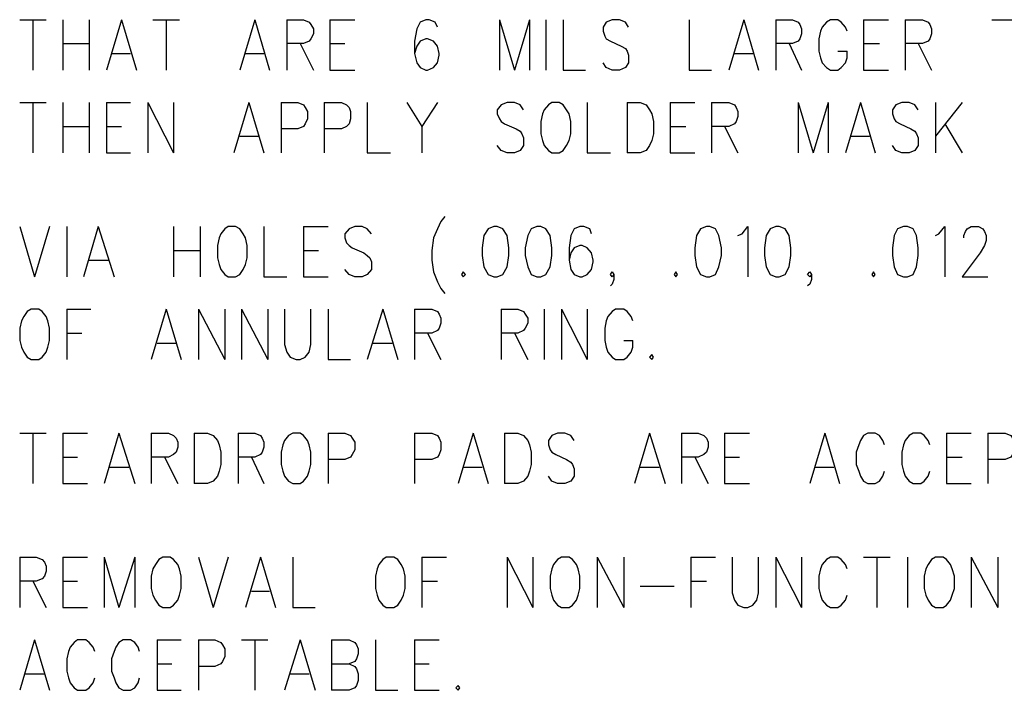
# Model space of a CAD drawing. Extents: x 11.9 to 28.1, y 10.8 to 21.2.
# Tile 33 of 45: x 24.4 to 25.6, y 14.4 to 15.2. Entities that reach past the tile are written whole.
import ezdxf

# ---------------------------------------------------------------- set-up
doc = ezdxf.new("R2010")
doc.units = 0
doc.header["$MEASUREMENT"] = 0
doc.layers.add('LAYNR1', color=2, linetype='Continuous')

msp = doc.modelspace()

# ---------------------------------------------------------------- linework, layer by layer
at = {"layer": 'LAYNR1', "color": 7}
for points in [[(24.401, 15.18), (24.433, 15.18)], [(24.417, 15.18), (24.417, 15.119)], [(24.453, 15.18), (24.453, 15.119)], [(24.485, 15.18), (24.485, 15.119)], [(24.524, 15.18), (24.506, 15.119)], [(24.524, 15.18), (24.542, 15.119)], [(24.562, 15.18), (24.594, 15.18)], [(24.578, 15.18), (24.578, 15.119)], [(24.685, 15.18), (24.667, 15.119)], [(24.685, 15.18), (24.703, 15.119)], [(24.724, 15.18), (24.724, 15.119)], [(24.724, 15.18), (24.744, 15.18), (24.751, 15.177), (24.753, 15.174), (24.756, 15.169), (24.756, 15.163), (24.753, 15.157), (24.751, 15.154), (24.744, 15.151), (24.724, 15.151)], [(24.776, 15.18), (24.776, 15.119)], [(24.776, 15.18), (24.806, 15.18)], [(24.906, 15.171), (24.903, 15.177), (24.896, 15.18), (24.892, 15.18), (24.885, 15.177), (24.881, 15.169), (24.878, 15.154), (24.878, 15.139), (24.881, 15.128), (24.885, 15.122), (24.892, 15.119)], [(24.981, 15.18), (24.981, 15.119)], [(24.981, 15.18), (24.999, 15.119)], [(25.017, 15.18), (24.999, 15.119)], [(25.017, 15.18), (25.017, 15.119)], [(25.037, 15.18), (25.037, 15.119)], [(25.058, 15.18), (25.058, 15.119)], [(25.137, 15.171), (25.133, 15.177), (25.126, 15.18), (25.117, 15.18), (25.11, 15.177), (25.106, 15.171), (25.106, 15.166)], [(25.21, 15.18), (25.21, 15.119)], [(25.276, 15.18), (25.258, 15.119)], [(25.276, 15.18), (25.294, 15.119)], [(25.315, 15.18), (25.315, 15.119)], [(25.315, 15.18), (25.335, 15.18), (25.342, 15.177), (25.344, 15.174), (25.346, 15.169), (25.346, 15.163), (25.344, 15.157), (25.342, 15.154), (25.335, 15.151), (25.315, 15.151)], [(25.401, 15.166), (25.399, 15.171), (25.394, 15.177), (25.39, 15.18), (25.381, 15.18), (25.376, 15.177), (25.371, 15.171), (25.369, 15.166)], [(25.421, 15.18), (25.421, 15.119)], [(25.421, 15.18), (25.451, 15.18)], [(25.471, 15.18), (25.471, 15.119)], [(25.471, 15.18), (25.492, 15.18), (25.499, 15.177), (25.501, 15.174), (25.503, 15.169), (25.503, 15.163), (25.501, 15.157), (25.499, 15.154), (25.492, 15.151), (25.471, 15.151)], [(25.576, 15.18), (25.608, 15.18)], [(25.106, 15.166), (25.108, 15.16), (25.11, 15.157), (25.115, 15.154), (25.128, 15.148), (25.133, 15.145), (25.135, 15.142)], [(25.369, 15.166), (25.367, 15.157), (25.367, 15.142)], [(24.453, 15.151), (24.485, 15.151)], [(24.74, 15.151), (24.756, 15.119)], [(24.776, 15.151), (24.794, 15.151)], [(24.894, 15.119), (24.901, 15.122), (24.906, 15.128), (24.908, 15.137), (24.908, 15.139), (24.906, 15.148), (24.901, 15.154), (24.894, 15.157), (24.892, 15.157), (24.885, 15.154), (24.881, 15.148), (24.878, 15.139)], [(25.331, 15.151), (25.346, 15.119)], [(25.421, 15.151), (25.44, 15.151)], [(25.487, 15.151), (25.503, 15.119)], [(24.512, 15.139), (24.535, 15.139)], [(24.674, 15.139), (24.696, 15.139)], [(25.135, 15.142), (25.137, 15.137), (25.137, 15.128), (25.133, 15.122), (25.126, 15.119)], [(25.265, 15.139), (25.287, 15.139)], [(25.367, 15.142), (25.369, 15.134), (25.371, 15.128), (25.376, 15.122), (25.381, 15.119)], [(25.39, 15.119), (25.394, 15.122), (25.399, 15.128), (25.401, 15.134), (25.401, 15.142)], [(25.39, 15.142), (25.401, 15.142)], [(25.117, 15.119), (25.11, 15.122), (25.106, 15.128)], [(24.776, 15.119), (24.806, 15.119)], [(24.892, 15.119), (24.894, 15.119)], [(25.058, 15.119), (25.085, 15.119)], [(25.126, 15.119), (25.117, 15.119)], [(25.21, 15.119), (25.237, 15.119)], [(25.381, 15.119), (25.39, 15.119)], [(25.421, 15.119), (25.451, 15.119)], [(24.401, 15.08), (24.433, 15.08)], [(24.417, 15.08), (24.417, 15.019)], [(24.453, 15.08), (24.453, 15.019)], [(24.485, 15.08), (24.485, 15.019)], [(24.506, 15.08), (24.506, 15.019)], [(24.506, 15.08), (24.535, 15.08)], [(24.556, 15.08), (24.556, 15.019)], [(24.556, 15.08), (24.587, 15.019)], [(24.587, 15.08), (24.587, 15.019)], [(24.678, 15.08), (24.66, 15.019)], [(24.678, 15.08), (24.696, 15.019)], [(24.717, 15.08), (24.717, 15.019)], [(24.717, 15.08), (24.737, 15.08), (24.744, 15.077), (24.746, 15.074), (24.749, 15.069), (24.749, 15.06), (24.746, 15.054), (24.744, 15.051), (24.737, 15.048), (24.717, 15.048)], [(24.769, 15.08), (24.769, 15.019)], [(24.769, 15.08), (24.79, 15.08), (24.796, 15.077), (24.799, 15.074), (24.801, 15.069), (24.801, 15.06), (24.799, 15.054), (24.796, 15.051), (24.79, 15.048), (24.769, 15.048)], [(24.821, 15.08), (24.821, 15.019)], [(24.869, 15.08), (24.887, 15.051), (24.887, 15.019)], [(24.906, 15.08), (24.887, 15.051)], [(25.01, 15.071), (25.006, 15.077), (24.999, 15.08), (24.99, 15.08), (24.983, 15.077), (24.978, 15.071), (24.978, 15.066)], [(25.044, 15.08), (25.04, 15.077), (25.035, 15.071), (25.033, 15.066)], [(25.065, 15.066), (25.062, 15.071), (25.058, 15.077), (25.053, 15.08), (25.044, 15.08)], [(25.087, 15.08), (25.087, 15.019)], [(25.135, 15.08), (25.135, 15.019)], [(25.135, 15.08), (25.151, 15.08), (25.158, 15.077), (25.162, 15.071), (25.165, 15.066)], [(25.187, 15.08), (25.187, 15.019)], [(25.187, 15.08), (25.217, 15.08)], [(25.237, 15.08), (25.237, 15.019)], [(25.237, 15.08), (25.258, 15.08), (25.265, 15.077), (25.267, 15.074), (25.269, 15.069), (25.269, 15.063), (25.267, 15.057), (25.265, 15.054), (25.258, 15.051), (25.237, 15.051)], [(25.342, 15.08), (25.342, 15.019)], [(25.342, 15.08), (25.36, 15.019)], [(25.378, 15.08), (25.36, 15.019)], [(25.378, 15.08), (25.378, 15.019)], [(25.417, 15.08), (25.399, 15.019)], [(25.417, 15.08), (25.435, 15.019)], [(25.487, 15.071), (25.483, 15.077), (25.476, 15.08), (25.467, 15.08), (25.46, 15.077), (25.456, 15.071), (25.456, 15.066)], [(25.508, 15.08), (25.508, 15.019)], [(25.54, 15.08), (25.508, 15.039)], [(24.978, 15.066), (24.981, 15.06), (24.983, 15.057), (24.987, 15.054), (25.001, 15.048), (25.006, 15.045), (25.008, 15.042)], [(25.033, 15.066), (25.031, 15.057), (25.031, 15.042)], [(25.067, 15.042), (25.067, 15.057), (25.065, 15.066)], [(25.165, 15.066), (25.167, 15.057), (25.167, 15.042)], [(25.456, 15.066), (25.458, 15.06), (25.46, 15.057), (25.465, 15.054), (25.478, 15.048), (25.483, 15.045), (25.485, 15.042)], [(25.519, 15.054), (25.54, 15.019)], [(24.453, 15.051), (24.485, 15.051)], [(24.506, 15.051), (24.524, 15.051)], [(25.008, 15.042), (25.01, 15.037), (25.01, 15.028), (25.006, 15.022), (24.999, 15.019)], [(25.031, 15.042), (25.033, 15.034), (25.035, 15.028), (25.04, 15.022), (25.044, 15.019)], [(25.053, 15.019), (25.058, 15.022), (25.062, 15.028), (25.065, 15.034), (25.067, 15.042)], [(25.167, 15.042), (25.165, 15.034), (25.162, 15.028), (25.158, 15.022), (25.151, 15.019)], [(25.187, 15.051), (25.206, 15.051)], [(25.253, 15.051), (25.269, 15.019)], [(25.485, 15.042), (25.487, 15.037), (25.487, 15.028), (25.483, 15.022), (25.476, 15.019)], [(24.667, 15.039), (24.69, 15.039)], [(25.406, 15.039), (25.428, 15.039)], [(24.506, 15.019), (24.535, 15.019)], [(24.821, 15.019), (24.849, 15.019)], [(24.99, 15.019), (24.983, 15.022), (24.978, 15.028)], [(24.999, 15.019), (24.99, 15.019)], [(25.044, 15.019), (25.053, 15.019)], [(25.087, 15.019), (25.115, 15.019)], [(25.151, 15.019), (25.135, 15.019)], [(25.187, 15.019), (25.217, 15.019)], [(25.467, 15.019), (25.46, 15.022), (25.456, 15.028)], [(25.476, 15.019), (25.467, 15.019)], [(24.915, 14.942), (24.91, 14.936), (24.906, 14.927), (24.901, 14.916)], [(24.401, 14.93), (24.419, 14.869)], [(24.437, 14.93), (24.419, 14.869)], [(24.458, 14.93), (24.458, 14.869)], [(24.496, 14.93), (24.478, 14.869)], [(24.496, 14.93), (24.515, 14.869)], [(24.587, 14.93), (24.587, 14.869)], [(24.619, 14.93), (24.619, 14.869)], [(24.653, 14.93), (24.649, 14.927), (24.644, 14.921), (24.642, 14.916)], [(24.674, 14.916), (24.671, 14.921), (24.667, 14.927), (24.662, 14.93), (24.653, 14.93)], [(24.696, 14.93), (24.696, 14.869)], [(24.744, 14.93), (24.744, 14.869)], [(24.744, 14.93), (24.774, 14.93)], [(24.826, 14.921), (24.821, 14.927), (24.815, 14.93), (24.806, 14.93), (24.799, 14.927), (24.794, 14.921), (24.794, 14.916)], [(24.974, 14.93), (24.967, 14.927), (24.962, 14.919), (24.96, 14.904), (24.96, 14.895), (24.962, 14.881), (24.967, 14.872), (24.974, 14.869)], [(24.978, 14.869), (24.985, 14.872), (24.99, 14.881), (24.992, 14.895), (24.992, 14.904), (24.99, 14.919), (24.985, 14.927), (24.978, 14.93), (24.974, 14.93)], [(25.026, 14.93), (25.019, 14.927), (25.015, 14.919), (25.012, 14.904), (25.012, 14.895), (25.015, 14.881), (25.019, 14.872), (25.026, 14.869)], [(25.031, 14.869), (25.037, 14.872), (25.042, 14.881), (25.044, 14.895), (25.044, 14.904), (25.042, 14.919), (25.037, 14.927), (25.031, 14.93), (25.026, 14.93)], [(25.092, 14.921), (25.09, 14.927), (25.083, 14.93), (25.078, 14.93), (25.071, 14.927), (25.067, 14.919), (25.065, 14.904), (25.065, 14.889), (25.067, 14.878), (25.071, 14.872), (25.078, 14.869)], [(25.231, 14.93), (25.224, 14.927), (25.219, 14.919), (25.217, 14.904), (25.217, 14.895), (25.219, 14.881), (25.224, 14.872), (25.231, 14.869)], [(25.235, 14.869), (25.242, 14.872), (25.246, 14.881), (25.249, 14.895), (25.249, 14.904), (25.246, 14.919), (25.242, 14.927), (25.235, 14.93), (25.231, 14.93)], [(25.269, 14.919), (25.274, 14.921), (25.281, 14.93), (25.281, 14.869)], [(25.315, 14.93), (25.308, 14.927), (25.303, 14.919), (25.301, 14.904), (25.301, 14.895), (25.303, 14.881), (25.308, 14.872), (25.315, 14.869)], [(25.319, 14.869), (25.326, 14.872), (25.331, 14.881), (25.333, 14.895), (25.333, 14.904), (25.331, 14.919), (25.326, 14.927), (25.319, 14.93), (25.315, 14.93)], [(25.469, 14.93), (25.462, 14.927), (25.458, 14.919), (25.456, 14.904), (25.456, 14.895), (25.458, 14.881), (25.462, 14.872), (25.469, 14.869)], [(25.474, 14.869), (25.481, 14.872), (25.485, 14.881), (25.487, 14.895), (25.487, 14.904), (25.485, 14.919), (25.481, 14.927), (25.474, 14.93), (25.469, 14.93)], [(25.508, 14.919), (25.512, 14.921), (25.519, 14.93), (25.519, 14.869)], [(25.542, 14.916), (25.542, 14.919), (25.544, 14.924), (25.546, 14.927), (25.551, 14.93), (25.56, 14.93), (25.565, 14.927), (25.567, 14.924), (25.569, 14.919), (25.569, 14.913), (25.567, 14.907), (25.562, 14.898), (25.54, 14.869)], [(24.642, 14.916), (24.64, 14.907), (24.64, 14.892)], [(24.676, 14.892), (24.676, 14.907), (24.674, 14.916)], [(24.794, 14.916), (24.796, 14.91), (24.799, 14.907), (24.803, 14.904), (24.817, 14.898), (24.821, 14.895), (24.824, 14.892)], [(24.901, 14.916), (24.899, 14.901), (24.899, 14.889), (24.901, 14.875), (24.906, 14.863), (24.91, 14.855), (24.915, 14.849)], [(24.587, 14.901), (24.619, 14.901)], [(24.744, 14.901), (24.762, 14.901)], [(25.081, 14.869), (25.087, 14.872), (25.092, 14.878), (25.094, 14.887), (25.094, 14.889), (25.092, 14.898), (25.087, 14.904), (25.081, 14.907), (25.078, 14.907), (25.071, 14.904), (25.067, 14.898), (25.065, 14.889)], [(24.485, 14.889), (24.508, 14.889)], [(24.64, 14.892), (24.642, 14.884), (24.644, 14.878), (24.649, 14.872), (24.653, 14.869)], [(24.662, 14.869), (24.667, 14.872), (24.671, 14.878), (24.674, 14.884), (24.676, 14.892)], [(24.824, 14.892), (24.826, 14.887), (24.826, 14.878), (24.821, 14.872), (24.815, 14.869)], [(24.806, 14.869), (24.799, 14.872), (24.794, 14.878)], [(24.653, 14.869), (24.662, 14.869)], [(24.696, 14.869), (24.724, 14.869)], [(24.744, 14.869), (24.774, 14.869)], [(24.815, 14.869), (24.806, 14.869)], [(24.937, 14.875), (24.935, 14.872), (24.937, 14.869)], [(24.937, 14.869), (24.94, 14.872), (24.937, 14.875)], [(24.974, 14.869), (24.978, 14.869)], [(25.026, 14.869), (25.031, 14.869)], [(25.078, 14.869), (25.081, 14.869)], [(25.117, 14.869), (25.115, 14.872), (25.117, 14.875), (25.119, 14.872), (25.119, 14.866), (25.117, 14.86), (25.115, 14.858)], [(25.119, 14.872), (25.117, 14.869)], [(25.194, 14.875), (25.192, 14.872), (25.194, 14.869)], [(25.194, 14.869), (25.196, 14.872), (25.194, 14.875)], [(25.231, 14.869), (25.235, 14.869)], [(25.315, 14.869), (25.319, 14.869)], [(25.356, 14.869), (25.353, 14.872), (25.356, 14.875), (25.358, 14.872), (25.358, 14.866), (25.356, 14.86), (25.353, 14.858)], [(25.358, 14.872), (25.356, 14.869)], [(25.433, 14.875), (25.431, 14.872), (25.433, 14.869)], [(25.433, 14.869), (25.435, 14.872), (25.433, 14.875)], [(25.469, 14.869), (25.474, 14.869)], [(25.54, 14.869), (25.571, 14.869)], [(24.415, 14.83), (24.41, 14.827), (24.406, 14.821), (24.403, 14.816)], [(24.435, 14.816), (24.433, 14.821), (24.428, 14.827), (24.424, 14.83), (24.415, 14.83)], [(24.458, 14.83), (24.458, 14.769)], [(24.458, 14.83), (24.487, 14.83)], [(24.578, 14.83), (24.56, 14.769)], [(24.578, 14.83), (24.596, 14.769)], [(24.617, 14.83), (24.617, 14.769)], [(24.617, 14.83), (24.649, 14.769)], [(24.649, 14.83), (24.649, 14.769)], [(24.669, 14.83), (24.669, 14.769)], [(24.669, 14.83), (24.701, 14.769)], [(24.701, 14.83), (24.701, 14.769)], [(24.721, 14.83), (24.721, 14.787), (24.724, 14.778), (24.728, 14.772), (24.735, 14.769)], [(24.74, 14.769), (24.746, 14.772), (24.751, 14.778), (24.753, 14.787), (24.753, 14.83)], [(24.774, 14.83), (24.774, 14.769)], [(24.84, 14.83), (24.821, 14.769)], [(24.84, 14.83), (24.858, 14.769)], [(24.878, 14.83), (24.878, 14.769)], [(24.878, 14.83), (24.899, 14.83), (24.906, 14.827), (24.908, 14.824), (24.91, 14.819), (24.91, 14.813), (24.908, 14.807), (24.906, 14.804), (24.899, 14.801), (24.878, 14.801)], [(24.983, 14.83), (24.983, 14.769)], [(24.983, 14.83), (25.003, 14.83), (25.01, 14.827), (25.012, 14.824), (25.015, 14.819), (25.015, 14.813), (25.012, 14.807), (25.01, 14.804), (25.003, 14.801), (24.983, 14.801)], [(25.035, 14.83), (25.035, 14.769)], [(25.056, 14.83), (25.056, 14.769)], [(25.056, 14.83), (25.087, 14.769)], [(25.087, 14.83), (25.087, 14.769)], [(25.142, 14.816), (25.14, 14.821), (25.135, 14.827), (25.131, 14.83), (25.121, 14.83), (25.117, 14.827), (25.112, 14.821), (25.11, 14.816)], [(24.403, 14.816), (24.401, 14.807), (24.401, 14.792)], [(24.437, 14.792), (24.437, 14.807), (24.435, 14.816)], [(25.11, 14.816), (25.108, 14.807), (25.108, 14.792)], [(24.401, 14.792), (24.403, 14.784), (24.406, 14.778), (24.41, 14.772), (24.415, 14.769)], [(24.424, 14.769), (24.428, 14.772), (24.433, 14.778), (24.435, 14.784), (24.437, 14.792)], [(24.458, 14.801), (24.476, 14.801)], [(24.894, 14.801), (24.91, 14.769)], [(24.999, 14.801), (25.015, 14.769)], [(25.108, 14.792), (25.11, 14.784), (25.112, 14.778), (25.117, 14.772), (25.121, 14.769)], [(25.131, 14.769), (25.135, 14.772), (25.14, 14.778), (25.142, 14.784), (25.142, 14.792)], [(25.131, 14.792), (25.142, 14.792)], [(24.567, 14.789), (24.59, 14.789)], [(24.828, 14.789), (24.851, 14.789)], [(24.415, 14.769), (24.424, 14.769)], [(24.735, 14.769), (24.74, 14.769)], [(24.774, 14.769), (24.801, 14.769)], [(25.121, 14.769), (25.131, 14.769)], [(25.165, 14.775), (25.162, 14.772), (25.165, 14.769)], [(25.165, 14.769), (25.167, 14.772), (25.165, 14.775)], [(24.401, 14.68), (24.433, 14.68)], [(24.417, 14.68), (24.417, 14.619)], [(24.453, 14.68), (24.453, 14.619)], [(24.453, 14.68), (24.483, 14.68)], [(24.521, 14.68), (24.503, 14.619)], [(24.521, 14.68), (24.54, 14.619)], [(24.56, 14.68), (24.56, 14.619)], [(24.56, 14.68), (24.581, 14.68), (24.587, 14.677), (24.59, 14.674), (24.592, 14.669), (24.592, 14.663), (24.59, 14.657), (24.587, 14.654), (24.581, 14.651), (24.56, 14.651)], [(24.612, 14.68), (24.612, 14.619)], [(24.612, 14.68), (24.628, 14.68), (24.635, 14.677), (24.64, 14.671), (24.642, 14.666)], [(24.665, 14.68), (24.665, 14.619)], [(24.665, 14.68), (24.685, 14.68), (24.692, 14.677), (24.694, 14.674), (24.696, 14.669), (24.696, 14.663), (24.694, 14.657), (24.692, 14.654), (24.685, 14.651), (24.665, 14.651)], [(24.731, 14.68), (24.726, 14.677), (24.721, 14.671), (24.719, 14.666)], [(24.751, 14.666), (24.749, 14.671), (24.744, 14.677), (24.74, 14.68), (24.731, 14.68)], [(24.774, 14.68), (24.774, 14.619)], [(24.774, 14.68), (24.794, 14.68), (24.801, 14.677), (24.803, 14.674), (24.806, 14.669), (24.806, 14.66), (24.803, 14.654), (24.801, 14.651), (24.794, 14.648), (24.774, 14.648)], [(24.878, 14.68), (24.878, 14.619)], [(24.878, 14.68), (24.899, 14.68), (24.906, 14.677), (24.908, 14.674), (24.91, 14.669), (24.91, 14.66), (24.908, 14.654), (24.906, 14.651), (24.899, 14.648), (24.878, 14.648)], [(24.949, 14.68), (24.931, 14.619)], [(24.949, 14.68), (24.967, 14.619)], [(24.987, 14.68), (24.987, 14.619)], [(24.987, 14.68), (25.003, 14.68), (25.01, 14.677), (25.015, 14.671), (25.017, 14.666)], [(25.071, 14.671), (25.067, 14.677), (25.06, 14.68), (25.051, 14.68), (25.044, 14.677), (25.04, 14.671), (25.04, 14.666)], [(25.162, 14.68), (25.144, 14.619)], [(25.162, 14.68), (25.181, 14.619)], [(25.201, 14.68), (25.201, 14.619)], [(25.201, 14.68), (25.221, 14.68), (25.228, 14.677), (25.231, 14.674), (25.233, 14.669), (25.233, 14.663), (25.231, 14.657), (25.228, 14.654), (25.221, 14.651), (25.201, 14.651)], [(25.253, 14.68), (25.253, 14.619)], [(25.253, 14.68), (25.283, 14.68)], [(25.374, 14.68), (25.356, 14.619)], [(25.374, 14.68), (25.392, 14.619)], [(25.446, 14.666), (25.444, 14.671), (25.44, 14.677), (25.435, 14.68), (25.426, 14.68), (25.421, 14.677), (25.417, 14.671), (25.415, 14.666)], [(25.501, 14.666), (25.499, 14.671), (25.494, 14.677), (25.49, 14.68), (25.481, 14.68), (25.476, 14.677), (25.471, 14.671), (25.469, 14.666)], [(25.521, 14.68), (25.521, 14.619)], [(25.521, 14.68), (25.551, 14.68)], [(25.571, 14.68), (25.571, 14.619)], [(25.571, 14.68), (25.592, 14.68), (25.599, 14.677), (25.601, 14.674), (25.603, 14.669), (25.603, 14.66), (25.601, 14.654), (25.599, 14.651), (25.592, 14.648), (25.571, 14.648)], [(24.642, 14.666), (24.644, 14.657), (24.644, 14.642)], [(24.719, 14.666), (24.717, 14.657), (24.717, 14.642)], [(24.753, 14.642), (24.753, 14.657), (24.751, 14.666)], [(25.017, 14.666), (25.019, 14.657), (25.019, 14.642)], [(25.04, 14.666), (25.042, 14.66), (25.044, 14.657), (25.049, 14.654), (25.062, 14.648), (25.067, 14.645), (25.069, 14.642)], [(25.415, 14.666), (25.412, 14.657), (25.412, 14.642)], [(25.469, 14.666), (25.467, 14.657), (25.467, 14.642)], [(24.453, 14.651), (24.471, 14.651)], [(24.576, 14.651), (24.592, 14.619)], [(24.681, 14.651), (24.696, 14.619)], [(25.217, 14.651), (25.233, 14.619)], [(25.253, 14.651), (25.271, 14.651)], [(25.521, 14.651), (25.54, 14.651)], [(24.51, 14.639), (24.533, 14.639)], [(24.644, 14.642), (24.642, 14.634), (24.64, 14.628), (24.635, 14.622), (24.628, 14.619)], [(24.717, 14.642), (24.719, 14.634), (24.721, 14.628), (24.726, 14.622), (24.731, 14.619)], [(24.74, 14.619), (24.744, 14.622), (24.749, 14.628), (24.751, 14.634), (24.753, 14.642)], [(24.937, 14.639), (24.96, 14.639)], [(25.019, 14.642), (25.017, 14.634), (25.015, 14.628), (25.01, 14.622), (25.003, 14.619)], [(25.069, 14.642), (25.071, 14.637), (25.071, 14.628), (25.067, 14.622), (25.06, 14.619)], [(25.151, 14.639), (25.174, 14.639)], [(25.362, 14.639), (25.385, 14.639)], [(25.412, 14.642), (25.415, 14.634), (25.417, 14.628), (25.421, 14.622), (25.426, 14.619)], [(25.467, 14.642), (25.469, 14.634), (25.471, 14.628), (25.476, 14.622), (25.481, 14.619)], [(25.051, 14.619), (25.044, 14.622), (25.04, 14.628)], [(25.435, 14.619), (25.44, 14.622), (25.444, 14.628), (25.446, 14.634)], [(25.49, 14.619), (25.494, 14.622), (25.499, 14.628), (25.501, 14.634)], [(24.453, 14.619), (24.483, 14.619)], [(24.628, 14.619), (24.612, 14.619)], [(24.731, 14.619), (24.74, 14.619)], [(25.003, 14.619), (24.987, 14.619)], [(25.06, 14.619), (25.051, 14.619)], [(25.253, 14.619), (25.283, 14.619)], [(25.426, 14.619), (25.435, 14.619)], [(25.481, 14.619), (25.49, 14.619)], [(25.521, 14.619), (25.551, 14.619)], [(24.401, 14.53), (24.401, 14.469)], [(24.401, 14.53), (24.421, 14.53), (24.428, 14.527), (24.431, 14.524), (24.433, 14.519), (24.433, 14.513), (24.431, 14.507), (24.428, 14.504), (24.421, 14.501), (24.401, 14.501)], [(24.453, 14.53), (24.453, 14.469)], [(24.453, 14.53), (24.483, 14.53)], [(24.503, 14.53), (24.503, 14.469)], [(24.503, 14.53), (24.521, 14.469)], [(24.54, 14.53), (24.521, 14.469)], [(24.54, 14.53), (24.54, 14.469)], [(24.574, 14.53), (24.569, 14.527), (24.565, 14.521), (24.562, 14.516)], [(24.594, 14.516), (24.592, 14.521), (24.587, 14.527), (24.583, 14.53), (24.574, 14.53)], [(24.617, 14.53), (24.635, 14.469)], [(24.653, 14.53), (24.635, 14.469)], [(24.692, 14.53), (24.674, 14.469)], [(24.692, 14.53), (24.71, 14.469)], [(24.731, 14.53), (24.731, 14.469)], [(24.844, 14.53), (24.84, 14.527), (24.835, 14.521), (24.833, 14.516)], [(24.865, 14.516), (24.862, 14.521), (24.858, 14.527), (24.853, 14.53), (24.844, 14.53)], [(24.887, 14.53), (24.887, 14.469)], [(24.887, 14.53), (24.917, 14.53)], [(24.99, 14.53), (24.99, 14.469)], [(24.99, 14.53), (25.021, 14.469)], [(25.021, 14.53), (25.021, 14.469)], [(25.056, 14.53), (25.051, 14.527), (25.046, 14.521), (25.044, 14.516)], [(25.076, 14.516), (25.074, 14.521), (25.069, 14.527), (25.065, 14.53), (25.056, 14.53)], [(25.099, 14.53), (25.099, 14.469)], [(25.099, 14.53), (25.131, 14.469)], [(25.131, 14.53), (25.131, 14.469)], [(25.212, 14.53), (25.212, 14.469)], [(25.212, 14.53), (25.242, 14.53)], [(25.262, 14.53), (25.262, 14.487), (25.265, 14.478), (25.269, 14.472), (25.276, 14.469)], [(25.281, 14.469), (25.287, 14.472), (25.292, 14.478), (25.294, 14.487), (25.294, 14.53)], [(25.315, 14.53), (25.315, 14.469)], [(25.315, 14.53), (25.346, 14.469)], [(25.346, 14.53), (25.346, 14.469)], [(25.401, 14.516), (25.399, 14.521), (25.394, 14.527), (25.39, 14.53), (25.381, 14.53), (25.376, 14.527), (25.371, 14.521), (25.369, 14.516)], [(25.421, 14.53), (25.453, 14.53)], [(25.437, 14.53), (25.437, 14.469)], [(25.474, 14.53), (25.474, 14.469)], [(25.508, 14.53), (25.503, 14.527), (25.499, 14.521), (25.496, 14.516)], [(25.528, 14.516), (25.526, 14.521), (25.521, 14.527), (25.517, 14.53), (25.508, 14.53)], [(25.551, 14.53), (25.551, 14.469)], [(25.551, 14.53), (25.583, 14.469)], [(25.583, 14.53), (25.583, 14.469)], [(24.562, 14.516), (24.56, 14.507), (24.56, 14.492)], [(24.596, 14.492), (24.596, 14.507), (24.594, 14.516)], [(24.833, 14.516), (24.831, 14.507), (24.831, 14.492)], [(24.867, 14.492), (24.867, 14.507), (24.865, 14.516)], [(25.044, 14.516), (25.042, 14.507), (25.042, 14.492)], [(25.078, 14.492), (25.078, 14.507), (25.076, 14.516)], [(25.369, 14.516), (25.367, 14.507), (25.367, 14.492)], [(25.496, 14.516), (25.494, 14.507), (25.494, 14.492)], [(25.531, 14.492), (25.531, 14.507), (25.528, 14.516)], [(24.417, 14.501), (24.433, 14.469)], [(24.453, 14.501), (24.471, 14.501)], [(24.887, 14.501), (24.906, 14.501)], [(25.151, 14.495), (25.192, 14.495)], [(25.212, 14.501), (25.231, 14.501)], [(24.56, 14.492), (24.562, 14.484), (24.565, 14.478), (24.569, 14.472), (24.574, 14.469)], [(24.583, 14.469), (24.587, 14.472), (24.592, 14.478), (24.594, 14.484), (24.596, 14.492)], [(24.681, 14.489), (24.703, 14.489)], [(24.831, 14.492), (24.833, 14.484), (24.835, 14.478), (24.84, 14.472), (24.844, 14.469)], [(24.853, 14.469), (24.858, 14.472), (24.862, 14.478), (24.865, 14.484), (24.867, 14.492)], [(25.042, 14.492), (25.044, 14.484), (25.046, 14.478), (25.051, 14.472), (25.056, 14.469)], [(25.065, 14.469), (25.069, 14.472), (25.074, 14.478), (25.076, 14.484), (25.078, 14.492)], [(25.367, 14.492), (25.369, 14.484), (25.371, 14.478), (25.376, 14.472), (25.381, 14.469)], [(25.39, 14.469), (25.394, 14.472), (25.399, 14.478), (25.401, 14.484)], [(25.494, 14.492), (25.496, 14.484), (25.499, 14.478), (25.503, 14.472), (25.508, 14.469)], [(25.517, 14.469), (25.521, 14.472), (25.526, 14.478), (25.528, 14.484), (25.531, 14.492)], [(24.453, 14.469), (24.483, 14.469)], [(24.574, 14.469), (24.583, 14.469)], [(24.731, 14.469), (24.758, 14.469)], [(24.844, 14.469), (24.853, 14.469)], [(25.056, 14.469), (25.065, 14.469)], [(25.276, 14.469), (25.281, 14.469)], [(25.381, 14.469), (25.39, 14.469)], [(25.508, 14.469), (25.517, 14.469)], [(24.419, 14.43), (24.401, 14.369)], [(24.419, 14.43), (24.437, 14.369)], [(24.492, 14.416), (24.49, 14.421), (24.485, 14.427), (24.481, 14.43), (24.471, 14.43), (24.467, 14.427), (24.462, 14.421), (24.46, 14.416)], [(24.546, 14.416), (24.544, 14.421), (24.54, 14.427), (24.535, 14.43), (24.526, 14.43), (24.521, 14.427), (24.517, 14.421), (24.515, 14.416)], [(24.567, 14.43), (24.567, 14.369)], [(24.567, 14.43), (24.596, 14.43)], [(24.617, 14.43), (24.617, 14.369)], [(24.617, 14.43), (24.637, 14.43), (24.644, 14.427), (24.646, 14.424), (24.649, 14.419), (24.649, 14.41), (24.646, 14.404), (24.644, 14.401), (24.637, 14.398), (24.617, 14.398)], [(24.669, 14.43), (24.701, 14.43)], [(24.685, 14.43), (24.685, 14.369)], [(24.74, 14.43), (24.721, 14.369)], [(24.74, 14.43), (24.758, 14.369)], [(24.778, 14.43), (24.778, 14.369)], [(24.778, 14.43), (24.799, 14.43), (24.806, 14.427), (24.808, 14.424), (24.81, 14.419), (24.81, 14.413), (24.808, 14.407), (24.806, 14.404), (24.799, 14.401)], [(24.831, 14.43), (24.831, 14.369)], [(24.878, 14.43), (24.878, 14.369)], [(24.878, 14.43), (24.908, 14.43)], [(24.46, 14.416), (24.458, 14.407), (24.458, 14.392)], [(24.515, 14.416), (24.512, 14.407), (24.512, 14.392)], [(24.567, 14.401), (24.585, 14.401)], [(24.778, 14.401), (24.799, 14.401), (24.806, 14.398), (24.808, 14.395), (24.81, 14.389), (24.81, 14.381), (24.808, 14.375), (24.806, 14.372), (24.799, 14.369)], [(24.878, 14.401), (24.896, 14.401)], [(24.408, 14.389), (24.431, 14.389)], [(24.458, 14.392), (24.46, 14.384), (24.462, 14.378), (24.467, 14.372), (24.471, 14.369)], [(24.512, 14.392), (24.515, 14.384), (24.517, 14.378), (24.521, 14.372), (24.526, 14.369)], [(24.728, 14.389), (24.751, 14.389)], [(24.481, 14.369), (24.485, 14.372), (24.49, 14.378), (24.492, 14.384)], [(24.535, 14.369), (24.54, 14.372), (24.544, 14.378), (24.546, 14.384)], [(24.471, 14.369), (24.481, 14.369)], [(24.526, 14.369), (24.535, 14.369)], [(24.567, 14.369), (24.596, 14.369)], [(24.799, 14.369), (24.778, 14.369)], [(24.831, 14.369), (24.858, 14.369)], [(24.878, 14.369), (24.908, 14.369)], [(24.931, 14.375), (24.928, 14.372), (24.931, 14.369)], [(24.931, 14.369), (24.933, 14.372), (24.931, 14.375)]]:
    msp.add_lwpolyline(points, dxfattribs=at)

doc.saveas('drawing.dxf')
